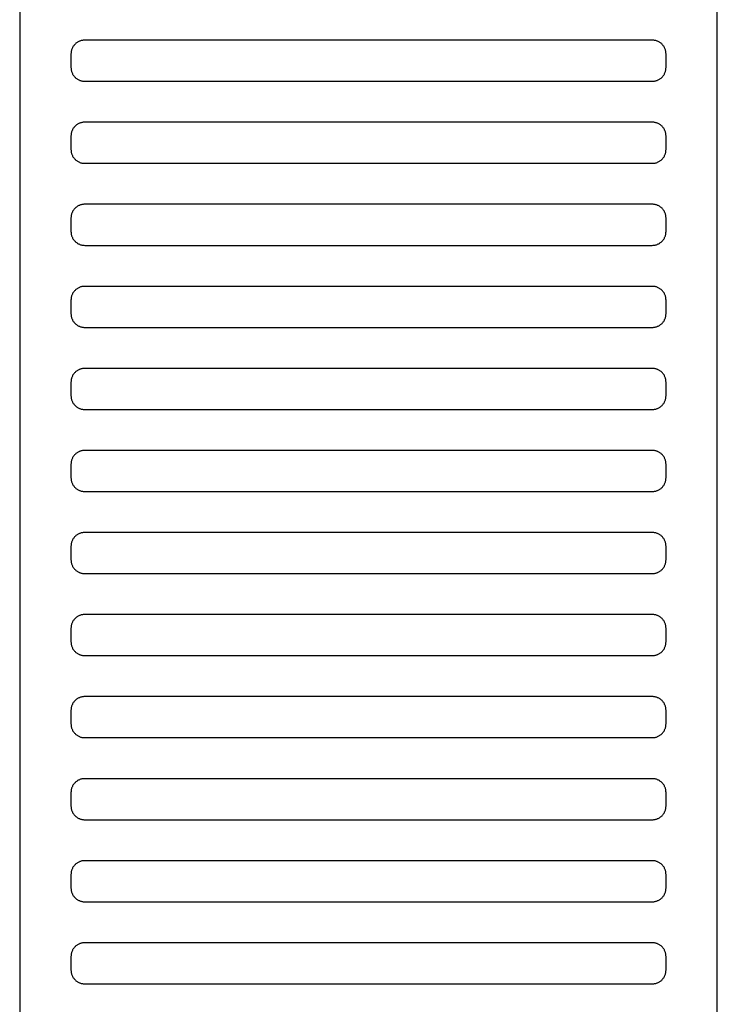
# Model space of a CAD drawing. Header units: millimetres. Extents: x -32221 to 212500, y 31663 to 93766.
# Tile 134 of 256: x 25339 to 25441, y 49128 to 49272. Entities that reach past the tile are written whole.
import ezdxf

# ---------------------------------------------------------------- set-up
doc = ezdxf.new("R2010")
doc.units = ezdxf.units.MM
doc.layers.add('Wyposazenie', color=250, linetype='Continuous')

msp = doc.modelspace()

# ---------------------------------------------------------------- linework, layer by layer
at = {"layer": 'Wyposazenie'}
for points in [[(25440.804, 48833.117), (25440.804, 50348.076), (25338.804, 50348.076), (25338.804, 48833.117)], [(25431.304, 49263.076), (25431.407, 49263.079), (25431.508, 49263.087), (25431.608, 49263.099), (25431.707, 49263.117), (25431.803, 49263.139), (25431.898, 49263.166), (25431.991, 49263.198), (25432.082, 49263.234), (25432.17, 49263.274), (25432.257, 49263.318), (25432.34, 49263.366), (25432.422, 49263.418), (25432.5, 49263.474), (25432.576, 49263.533), (25432.648, 49263.596), (25432.718, 49263.663), (25432.784, 49263.732), (25432.847, 49263.805), (25432.906, 49263.88), (25432.962, 49263.959), (25433.014, 49264.04), (25433.062, 49264.124), (25433.106, 49264.21), (25433.147, 49264.298), (25433.182, 49264.389), (25433.214, 49264.482), (25433.241, 49264.577), (25433.263, 49264.674), (25433.281, 49264.772), (25433.293, 49264.872), (25433.301, 49264.974), (25433.304, 49265.076), (25433.304, 49267.076), (25433.301, 49267.179), (25433.293, 49267.281), (25433.281, 49267.381), (25433.263, 49267.479), (25433.241, 49267.576), (25433.214, 49267.671), (25433.182, 49267.764), (25433.147, 49267.854), (25433.106, 49267.943), (25433.062, 49268.029), (25433.014, 49268.113), (25432.962, 49268.194), (25432.906, 49268.273), (25432.847, 49268.348), (25432.784, 49268.421), (25432.718, 49268.49), (25432.648, 49268.556), (25432.576, 49268.619), (25432.5, 49268.679), (25432.422, 49268.735), (25432.34, 49268.787), (25432.257, 49268.835), (25432.17, 49268.879), (25432.082, 49268.919), (25431.991, 49268.955), (25431.898, 49268.986), (25431.803, 49269.013), (25431.707, 49269.036), (25431.608, 49269.053), (25431.508, 49269.066), (25431.407, 49269.074), (25431.304, 49269.076), (25348.304, 49269.076), (25348.201, 49269.074), (25348.1, 49269.066), (25347.999, 49269.053), (25347.901, 49269.036), (25347.804, 49269.013), (25347.709, 49268.986), (25347.617, 49268.955), (25347.526, 49268.919), (25347.437, 49268.879), (25347.351, 49268.835), (25347.267, 49268.787), (25347.186, 49268.735), (25347.108, 49268.679), (25347.032, 49268.619), (25346.959, 49268.556), (25346.89, 49268.49), (25346.824, 49268.421), (25346.761, 49268.348), (25346.701, 49268.273), (25346.646, 49268.194), (25346.594, 49268.113), (25346.545, 49268.029), (25346.501, 49267.943), (25346.461, 49267.854), (25346.425, 49267.764), (25346.394, 49267.671), (25346.367, 49267.576), (25346.344, 49267.479), (25346.327, 49267.381), (25346.314, 49267.281), (25346.306, 49267.179), (25346.304, 49267.076), (25346.304, 49265.076), (25346.306, 49264.974), (25346.314, 49264.872), (25346.327, 49264.772), (25346.344, 49264.674), (25346.367, 49264.577), (25346.394, 49264.482), (25346.425, 49264.389), (25346.461, 49264.298), (25346.501, 49264.21), (25346.545, 49264.124), (25346.594, 49264.04), (25346.646, 49263.959), (25346.701, 49263.88), (25346.761, 49263.805), (25346.824, 49263.732), (25346.89, 49263.663), (25346.959, 49263.596), (25347.032, 49263.533), (25347.108, 49263.474), (25347.186, 49263.418), (25347.267, 49263.366), (25347.351, 49263.318), (25347.437, 49263.274), (25347.526, 49263.234), (25347.617, 49263.198), (25347.709, 49263.166), (25347.804, 49263.139), (25347.901, 49263.117), (25347.999, 49263.099), (25348.1, 49263.087), (25348.201, 49263.079), (25348.304, 49263.076)], [(25431.304, 49251.076), (25431.407, 49251.079), (25431.508, 49251.087), (25431.608, 49251.099), (25431.707, 49251.117), (25431.803, 49251.139), (25431.898, 49251.166), (25431.991, 49251.198), (25432.082, 49251.234), (25432.17, 49251.274), (25432.257, 49251.318), (25432.34, 49251.366), (25432.422, 49251.418), (25432.5, 49251.474), (25432.576, 49251.533), (25432.648, 49251.596), (25432.718, 49251.663), (25432.784, 49251.732), (25432.847, 49251.805), (25432.906, 49251.88), (25432.962, 49251.959), (25433.014, 49252.04), (25433.062, 49252.124), (25433.106, 49252.21), (25433.147, 49252.298), (25433.182, 49252.389), (25433.214, 49252.482), (25433.241, 49252.577), (25433.263, 49252.674), (25433.281, 49252.772), (25433.293, 49252.872), (25433.301, 49252.974), (25433.304, 49253.076), (25433.304, 49255.076), (25433.301, 49255.179), (25433.293, 49255.281), (25433.281, 49255.381), (25433.263, 49255.479), (25433.241, 49255.576), (25433.214, 49255.671), (25433.182, 49255.764), (25433.147, 49255.854), (25433.106, 49255.943), (25433.062, 49256.029), (25433.014, 49256.113), (25432.962, 49256.194), (25432.906, 49256.273), (25432.847, 49256.348), (25432.784, 49256.421), (25432.718, 49256.49), (25432.648, 49256.556), (25432.576, 49256.619), (25432.5, 49256.679), (25432.422, 49256.735), (25432.34, 49256.787), (25432.257, 49256.835), (25432.17, 49256.879), (25432.082, 49256.919), (25431.991, 49256.955), (25431.898, 49256.986), (25431.803, 49257.013), (25431.707, 49257.036), (25431.608, 49257.053), (25431.508, 49257.066), (25431.407, 49257.074), (25431.304, 49257.076), (25348.304, 49257.076), (25348.201, 49257.074), (25348.1, 49257.066), (25347.999, 49257.053), (25347.901, 49257.036), (25347.804, 49257.013), (25347.709, 49256.986), (25347.617, 49256.955), (25347.526, 49256.919), (25347.437, 49256.879), (25347.351, 49256.835), (25347.267, 49256.787), (25347.186, 49256.735), (25347.108, 49256.679), (25347.032, 49256.619), (25346.959, 49256.556), (25346.89, 49256.49), (25346.824, 49256.421), (25346.761, 49256.348), (25346.701, 49256.273), (25346.646, 49256.194), (25346.594, 49256.113), (25346.545, 49256.029), (25346.501, 49255.943), (25346.461, 49255.854), (25346.425, 49255.764), (25346.394, 49255.671), (25346.367, 49255.576), (25346.344, 49255.479), (25346.327, 49255.381), (25346.314, 49255.281), (25346.306, 49255.179), (25346.304, 49255.076), (25346.304, 49253.076), (25346.306, 49252.974), (25346.314, 49252.872), (25346.327, 49252.772), (25346.344, 49252.674), (25346.367, 49252.577), (25346.394, 49252.482), (25346.425, 49252.389), (25346.461, 49252.298), (25346.501, 49252.21), (25346.545, 49252.124), (25346.594, 49252.04), (25346.646, 49251.959), (25346.701, 49251.88), (25346.761, 49251.805), (25346.824, 49251.732), (25346.89, 49251.663), (25346.959, 49251.596), (25347.032, 49251.533), (25347.108, 49251.474), (25347.186, 49251.418), (25347.267, 49251.366), (25347.351, 49251.318), (25347.437, 49251.274), (25347.526, 49251.234), (25347.617, 49251.198), (25347.709, 49251.166), (25347.804, 49251.139), (25347.901, 49251.117), (25347.999, 49251.099), (25348.1, 49251.087), (25348.201, 49251.079), (25348.304, 49251.076)], [(25431.304, 49239.076), (25431.407, 49239.079), (25431.508, 49239.087), (25431.608, 49239.099), (25431.707, 49239.117), (25431.803, 49239.139), (25431.898, 49239.166), (25431.991, 49239.198), (25432.082, 49239.234), (25432.17, 49239.274), (25432.257, 49239.318), (25432.34, 49239.366), (25432.422, 49239.418), (25432.5, 49239.474), (25432.576, 49239.533), (25432.648, 49239.596), (25432.718, 49239.663), (25432.784, 49239.732), (25432.847, 49239.805), (25432.906, 49239.88), (25432.962, 49239.959), (25433.014, 49240.04), (25433.062, 49240.124), (25433.106, 49240.21), (25433.147, 49240.298), (25433.182, 49240.389), (25433.214, 49240.482), (25433.241, 49240.577), (25433.263, 49240.674), (25433.281, 49240.772), (25433.293, 49240.872), (25433.301, 49240.974), (25433.304, 49241.076), (25433.304, 49243.076), (25433.301, 49243.179), (25433.293, 49243.281), (25433.281, 49243.381), (25433.263, 49243.479), (25433.241, 49243.576), (25433.214, 49243.671), (25433.182, 49243.764), (25433.147, 49243.854), (25433.106, 49243.943), (25433.062, 49244.029), (25433.014, 49244.113), (25432.962, 49244.194), (25432.906, 49244.273), (25432.847, 49244.348), (25432.784, 49244.421), (25432.718, 49244.49), (25432.648, 49244.556), (25432.576, 49244.619), (25432.5, 49244.679), (25432.422, 49244.735), (25432.34, 49244.787), (25432.257, 49244.835), (25432.17, 49244.879), (25432.082, 49244.919), (25431.991, 49244.955), (25431.898, 49244.986), (25431.803, 49245.013), (25431.707, 49245.036), (25431.608, 49245.053), (25431.508, 49245.066), (25431.407, 49245.074), (25431.304, 49245.076), (25348.304, 49245.076), (25348.201, 49245.074), (25348.1, 49245.066), (25347.999, 49245.053), (25347.901, 49245.036), (25347.804, 49245.013), (25347.709, 49244.986), (25347.617, 49244.955), (25347.526, 49244.919), (25347.437, 49244.879), (25347.351, 49244.835), (25347.267, 49244.787), (25347.186, 49244.735), (25347.108, 49244.679), (25347.032, 49244.619), (25346.959, 49244.556), (25346.89, 49244.49), (25346.824, 49244.421), (25346.761, 49244.348), (25346.701, 49244.273), (25346.646, 49244.194), (25346.594, 49244.113), (25346.545, 49244.029), (25346.501, 49243.943), (25346.461, 49243.854), (25346.425, 49243.764), (25346.394, 49243.671), (25346.367, 49243.576), (25346.344, 49243.479), (25346.327, 49243.381), (25346.314, 49243.281), (25346.306, 49243.179), (25346.304, 49243.076), (25346.304, 49241.076), (25346.306, 49240.974), (25346.314, 49240.872), (25346.327, 49240.772), (25346.344, 49240.674), (25346.367, 49240.577), (25346.394, 49240.482), (25346.425, 49240.389), (25346.461, 49240.298), (25346.501, 49240.21), (25346.545, 49240.124), (25346.594, 49240.04), (25346.646, 49239.959), (25346.701, 49239.88), (25346.761, 49239.805), (25346.824, 49239.732), (25346.89, 49239.663), (25346.959, 49239.596), (25347.032, 49239.533), (25347.108, 49239.474), (25347.186, 49239.418), (25347.267, 49239.366), (25347.351, 49239.318), (25347.437, 49239.274), (25347.526, 49239.234), (25347.617, 49239.198), (25347.709, 49239.166), (25347.804, 49239.139), (25347.901, 49239.117), (25347.999, 49239.099), (25348.1, 49239.087), (25348.201, 49239.079), (25348.304, 49239.076)], [(25431.304, 49227.076), (25431.407, 49227.079), (25431.508, 49227.087), (25431.608, 49227.099), (25431.707, 49227.117), (25431.803, 49227.139), (25431.898, 49227.166), (25431.991, 49227.198), (25432.082, 49227.234), (25432.17, 49227.274), (25432.257, 49227.318), (25432.34, 49227.366), (25432.422, 49227.418), (25432.5, 49227.474), (25432.576, 49227.533), (25432.648, 49227.596), (25432.718, 49227.663), (25432.784, 49227.732), (25432.847, 49227.805), (25432.906, 49227.88), (25432.962, 49227.959), (25433.014, 49228.04), (25433.062, 49228.124), (25433.106, 49228.21), (25433.147, 49228.298), (25433.182, 49228.389), (25433.214, 49228.482), (25433.241, 49228.577), (25433.263, 49228.674), (25433.281, 49228.772), (25433.293, 49228.872), (25433.301, 49228.974), (25433.304, 49229.076), (25433.304, 49231.076), (25433.301, 49231.179), (25433.293, 49231.281), (25433.281, 49231.381), (25433.263, 49231.479), (25433.241, 49231.576), (25433.214, 49231.671), (25433.182, 49231.764), (25433.147, 49231.854), (25433.106, 49231.943), (25433.062, 49232.029), (25433.014, 49232.113), (25432.962, 49232.194), (25432.906, 49232.273), (25432.847, 49232.348), (25432.784, 49232.421), (25432.718, 49232.49), (25432.648, 49232.556), (25432.576, 49232.619), (25432.5, 49232.679), (25432.422, 49232.735), (25432.34, 49232.787), (25432.257, 49232.835), (25432.17, 49232.879), (25432.082, 49232.919), (25431.991, 49232.955), (25431.898, 49232.986), (25431.803, 49233.013), (25431.707, 49233.036), (25431.608, 49233.053), (25431.508, 49233.066), (25431.407, 49233.074), (25431.304, 49233.076), (25348.304, 49233.076), (25348.201, 49233.074), (25348.1, 49233.066), (25347.999, 49233.053), (25347.901, 49233.036), (25347.804, 49233.013), (25347.709, 49232.986), (25347.617, 49232.955), (25347.526, 49232.919), (25347.437, 49232.879), (25347.351, 49232.835), (25347.267, 49232.787), (25347.186, 49232.735), (25347.108, 49232.679), (25347.032, 49232.619), (25346.959, 49232.556), (25346.89, 49232.49), (25346.824, 49232.421), (25346.761, 49232.348), (25346.701, 49232.273), (25346.646, 49232.194), (25346.594, 49232.113), (25346.545, 49232.029), (25346.501, 49231.943), (25346.461, 49231.854), (25346.425, 49231.764), (25346.394, 49231.671), (25346.367, 49231.576), (25346.344, 49231.479), (25346.327, 49231.381), (25346.314, 49231.281), (25346.306, 49231.179), (25346.304, 49231.076), (25346.304, 49229.076), (25346.306, 49228.974), (25346.314, 49228.872), (25346.327, 49228.772), (25346.344, 49228.674), (25346.367, 49228.577), (25346.394, 49228.482), (25346.425, 49228.389), (25346.461, 49228.298), (25346.501, 49228.21), (25346.545, 49228.124), (25346.594, 49228.04), (25346.646, 49227.959), (25346.701, 49227.88), (25346.761, 49227.805), (25346.824, 49227.732), (25346.89, 49227.663), (25346.959, 49227.596), (25347.032, 49227.533), (25347.108, 49227.474), (25347.186, 49227.418), (25347.267, 49227.366), (25347.351, 49227.318), (25347.437, 49227.274), (25347.526, 49227.234), (25347.617, 49227.198), (25347.709, 49227.166), (25347.804, 49227.139), (25347.901, 49227.117), (25347.999, 49227.099), (25348.1, 49227.087), (25348.201, 49227.079), (25348.304, 49227.076)], [(25431.304, 49215.076), (25431.407, 49215.079), (25431.508, 49215.087), (25431.608, 49215.099), (25431.707, 49215.117), (25431.803, 49215.139), (25431.898, 49215.166), (25431.991, 49215.198), (25432.082, 49215.234), (25432.17, 49215.274), (25432.257, 49215.318), (25432.34, 49215.366), (25432.422, 49215.418), (25432.5, 49215.474), (25432.576, 49215.533), (25432.648, 49215.596), (25432.718, 49215.663), (25432.784, 49215.732), (25432.847, 49215.805), (25432.906, 49215.88), (25432.962, 49215.959), (25433.014, 49216.04), (25433.062, 49216.124), (25433.106, 49216.21), (25433.147, 49216.298), (25433.182, 49216.389), (25433.214, 49216.482), (25433.241, 49216.577), (25433.263, 49216.674), (25433.281, 49216.772), (25433.293, 49216.872), (25433.301, 49216.974), (25433.304, 49217.076), (25433.304, 49219.076), (25433.301, 49219.179), (25433.293, 49219.281), (25433.281, 49219.381), (25433.263, 49219.479), (25433.241, 49219.576), (25433.214, 49219.671), (25433.182, 49219.764), (25433.147, 49219.854), (25433.106, 49219.943), (25433.062, 49220.029), (25433.014, 49220.113), (25432.962, 49220.194), (25432.906, 49220.273), (25432.847, 49220.348), (25432.784, 49220.421), (25432.718, 49220.49), (25432.648, 49220.556), (25432.576, 49220.619), (25432.5, 49220.679), (25432.422, 49220.735), (25432.34, 49220.787), (25432.257, 49220.835), (25432.17, 49220.879), (25432.082, 49220.919), (25431.991, 49220.955), (25431.898, 49220.986), (25431.803, 49221.013), (25431.707, 49221.036), (25431.608, 49221.053), (25431.508, 49221.066), (25431.407, 49221.074), (25431.304, 49221.076), (25348.304, 49221.076), (25348.201, 49221.074), (25348.1, 49221.066), (25347.999, 49221.053), (25347.901, 49221.036), (25347.804, 49221.013), (25347.709, 49220.986), (25347.617, 49220.955), (25347.526, 49220.919), (25347.437, 49220.879), (25347.351, 49220.835), (25347.267, 49220.787), (25347.186, 49220.735), (25347.108, 49220.679), (25347.032, 49220.619), (25346.959, 49220.556), (25346.89, 49220.49), (25346.824, 49220.421), (25346.761, 49220.348), (25346.701, 49220.273), (25346.646, 49220.194), (25346.594, 49220.113), (25346.545, 49220.029), (25346.501, 49219.943), (25346.461, 49219.854), (25346.425, 49219.764), (25346.394, 49219.671), (25346.367, 49219.576), (25346.344, 49219.479), (25346.327, 49219.381), (25346.314, 49219.281), (25346.306, 49219.179), (25346.304, 49219.076), (25346.304, 49217.076), (25346.306, 49216.974), (25346.314, 49216.872), (25346.327, 49216.772), (25346.344, 49216.674), (25346.367, 49216.577), (25346.394, 49216.482), (25346.425, 49216.389), (25346.461, 49216.298), (25346.501, 49216.21), (25346.545, 49216.124), (25346.594, 49216.04), (25346.646, 49215.959), (25346.701, 49215.88), (25346.761, 49215.805), (25346.824, 49215.732), (25346.89, 49215.663), (25346.959, 49215.596), (25347.032, 49215.533), (25347.108, 49215.474), (25347.186, 49215.418), (25347.267, 49215.366), (25347.351, 49215.318), (25347.437, 49215.274), (25347.526, 49215.234), (25347.617, 49215.198), (25347.709, 49215.166), (25347.804, 49215.139), (25347.901, 49215.117), (25347.999, 49215.099), (25348.1, 49215.087), (25348.201, 49215.079), (25348.304, 49215.076)], [(25431.304, 49215.076), (25431.407, 49215.079), (25431.508, 49215.087), (25431.608, 49215.099), (25431.707, 49215.117), (25431.803, 49215.139), (25431.898, 49215.166), (25431.991, 49215.198), (25432.082, 49215.234), (25432.17, 49215.274), (25432.257, 49215.318), (25432.34, 49215.366), (25432.422, 49215.418), (25432.5, 49215.474), (25432.576, 49215.533), (25432.648, 49215.596), (25432.718, 49215.663), (25432.784, 49215.732), (25432.847, 49215.805), (25432.906, 49215.88), (25432.962, 49215.959), (25433.014, 49216.04), (25433.062, 49216.124), (25433.106, 49216.21), (25433.147, 49216.298), (25433.182, 49216.389), (25433.214, 49216.482), (25433.241, 49216.577), (25433.263, 49216.674), (25433.281, 49216.772), (25433.293, 49216.872), (25433.301, 49216.974), (25433.304, 49217.076), (25433.304, 49219.076), (25433.301, 49219.179), (25433.293, 49219.281), (25433.281, 49219.381), (25433.263, 49219.479), (25433.241, 49219.576), (25433.214, 49219.671), (25433.182, 49219.764), (25433.147, 49219.854), (25433.106, 49219.943), (25433.062, 49220.029), (25433.014, 49220.113), (25432.962, 49220.194), (25432.906, 49220.273), (25432.847, 49220.348), (25432.784, 49220.421), (25432.718, 49220.49), (25432.648, 49220.556), (25432.576, 49220.619), (25432.5, 49220.679), (25432.422, 49220.735), (25432.34, 49220.787), (25432.257, 49220.835), (25432.17, 49220.879), (25432.082, 49220.919), (25431.991, 49220.955), (25431.898, 49220.986), (25431.803, 49221.013), (25431.707, 49221.036), (25431.608, 49221.053), (25431.508, 49221.066), (25431.407, 49221.074), (25431.304, 49221.076), (25348.304, 49221.076), (25348.201, 49221.074), (25348.1, 49221.066), (25347.999, 49221.053), (25347.901, 49221.036), (25347.804, 49221.013), (25347.709, 49220.986), (25347.617, 49220.955), (25347.526, 49220.919), (25347.437, 49220.879), (25347.351, 49220.835), (25347.267, 49220.787), (25347.186, 49220.735), (25347.108, 49220.679), (25347.032, 49220.619), (25346.959, 49220.556), (25346.89, 49220.49), (25346.824, 49220.421), (25346.761, 49220.348), (25346.701, 49220.273), (25346.646, 49220.194), (25346.594, 49220.113), (25346.545, 49220.029), (25346.501, 49219.943), (25346.461, 49219.854), (25346.425, 49219.764), (25346.394, 49219.671), (25346.367, 49219.576), (25346.344, 49219.479), (25346.327, 49219.381), (25346.314, 49219.281), (25346.306, 49219.179), (25346.304, 49219.076), (25346.304, 49217.076), (25346.306, 49216.974), (25346.314, 49216.872), (25346.327, 49216.772), (25346.344, 49216.674), (25346.367, 49216.577), (25346.394, 49216.482), (25346.425, 49216.389), (25346.461, 49216.298), (25346.501, 49216.21), (25346.545, 49216.124), (25346.594, 49216.04), (25346.646, 49215.959), (25346.701, 49215.88), (25346.761, 49215.805), (25346.824, 49215.732), (25346.89, 49215.663), (25346.959, 49215.596), (25347.032, 49215.533), (25347.108, 49215.474), (25347.186, 49215.418), (25347.267, 49215.366), (25347.351, 49215.318), (25347.437, 49215.274), (25347.526, 49215.234), (25347.617, 49215.198), (25347.709, 49215.166), (25347.804, 49215.139), (25347.901, 49215.117), (25347.999, 49215.099), (25348.1, 49215.087), (25348.201, 49215.079), (25348.304, 49215.076)], [(25431.304, 49203.076), (25431.407, 49203.079), (25431.508, 49203.087), (25431.608, 49203.099), (25431.707, 49203.117), (25431.803, 49203.139), (25431.898, 49203.166), (25431.991, 49203.198), (25432.082, 49203.234), (25432.17, 49203.274), (25432.257, 49203.318), (25432.34, 49203.366), (25432.422, 49203.418), (25432.5, 49203.474), (25432.576, 49203.533), (25432.648, 49203.596), (25432.718, 49203.663), (25432.784, 49203.732), (25432.847, 49203.805), (25432.906, 49203.88), (25432.962, 49203.959), (25433.014, 49204.04), (25433.062, 49204.124), (25433.106, 49204.21), (25433.147, 49204.298), (25433.182, 49204.389), (25433.214, 49204.482), (25433.241, 49204.577), (25433.263, 49204.674), (25433.281, 49204.772), (25433.293, 49204.872), (25433.301, 49204.974), (25433.304, 49205.076), (25433.304, 49207.076), (25433.301, 49207.179), (25433.293, 49207.281), (25433.281, 49207.381), (25433.263, 49207.479), (25433.241, 49207.576), (25433.214, 49207.671), (25433.182, 49207.764), (25433.147, 49207.854), (25433.106, 49207.943), (25433.062, 49208.029), (25433.014, 49208.113), (25432.962, 49208.194), (25432.906, 49208.273), (25432.847, 49208.348), (25432.784, 49208.421), (25432.718, 49208.49), (25432.648, 49208.556), (25432.576, 49208.619), (25432.5, 49208.679), (25432.422, 49208.735), (25432.34, 49208.787), (25432.257, 49208.835), (25432.17, 49208.879), (25432.082, 49208.919), (25431.991, 49208.955), (25431.898, 49208.986), (25431.803, 49209.013), (25431.707, 49209.036), (25431.608, 49209.053), (25431.508, 49209.066), (25431.407, 49209.074), (25431.304, 49209.076), (25348.304, 49209.076), (25348.201, 49209.074), (25348.1, 49209.066), (25347.999, 49209.053), (25347.901, 49209.036), (25347.804, 49209.013), (25347.709, 49208.986), (25347.617, 49208.955), (25347.526, 49208.919), (25347.437, 49208.879), (25347.351, 49208.835), (25347.267, 49208.787), (25347.186, 49208.735), (25347.108, 49208.679), (25347.032, 49208.619), (25346.959, 49208.556), (25346.89, 49208.49), (25346.824, 49208.421), (25346.761, 49208.348), (25346.701, 49208.273), (25346.646, 49208.194), (25346.594, 49208.113), (25346.545, 49208.029), (25346.501, 49207.943), (25346.461, 49207.854), (25346.425, 49207.764), (25346.394, 49207.671), (25346.367, 49207.576), (25346.344, 49207.479), (25346.327, 49207.381), (25346.314, 49207.281), (25346.306, 49207.179), (25346.304, 49207.076), (25346.304, 49205.076), (25346.306, 49204.974), (25346.314, 49204.872), (25346.327, 49204.772), (25346.344, 49204.674), (25346.367, 49204.577), (25346.394, 49204.482), (25346.425, 49204.389), (25346.461, 49204.298), (25346.501, 49204.21), (25346.545, 49204.124), (25346.594, 49204.04), (25346.646, 49203.959), (25346.701, 49203.88), (25346.761, 49203.805), (25346.824, 49203.732), (25346.89, 49203.663), (25346.959, 49203.596), (25347.032, 49203.533), (25347.108, 49203.474), (25347.186, 49203.418), (25347.267, 49203.366), (25347.351, 49203.318), (25347.437, 49203.274), (25347.526, 49203.234), (25347.617, 49203.198), (25347.709, 49203.166), (25347.804, 49203.139), (25347.901, 49203.117), (25347.999, 49203.099), (25348.1, 49203.087), (25348.201, 49203.079), (25348.304, 49203.076)], [(25431.304, 49191.076), (25431.407, 49191.079), (25431.508, 49191.087), (25431.608, 49191.099), (25431.707, 49191.117), (25431.803, 49191.139), (25431.898, 49191.166), (25431.991, 49191.198), (25432.082, 49191.234), (25432.17, 49191.274), (25432.257, 49191.318), (25432.34, 49191.366), (25432.422, 49191.418), (25432.5, 49191.474), (25432.576, 49191.533), (25432.648, 49191.596), (25432.718, 49191.663), (25432.784, 49191.732), (25432.847, 49191.805), (25432.906, 49191.88), (25432.962, 49191.959), (25433.014, 49192.04), (25433.062, 49192.124), (25433.106, 49192.21), (25433.147, 49192.298), (25433.182, 49192.389), (25433.214, 49192.482), (25433.241, 49192.577), (25433.263, 49192.674), (25433.281, 49192.772), (25433.293, 49192.872), (25433.301, 49192.974), (25433.304, 49193.076), (25433.304, 49195.076), (25433.301, 49195.179), (25433.293, 49195.281), (25433.281, 49195.381), (25433.263, 49195.479), (25433.241, 49195.576), (25433.214, 49195.671), (25433.182, 49195.764), (25433.147, 49195.854), (25433.106, 49195.943), (25433.062, 49196.029), (25433.014, 49196.113), (25432.962, 49196.194), (25432.906, 49196.273), (25432.847, 49196.348), (25432.784, 49196.421), (25432.718, 49196.49), (25432.648, 49196.556), (25432.576, 49196.619), (25432.5, 49196.679), (25432.422, 49196.735), (25432.34, 49196.787), (25432.257, 49196.835), (25432.17, 49196.879), (25432.082, 49196.919), (25431.991, 49196.955), (25431.898, 49196.986), (25431.803, 49197.013), (25431.707, 49197.036), (25431.608, 49197.053), (25431.508, 49197.066), (25431.407, 49197.074), (25431.304, 49197.076), (25348.304, 49197.076), (25348.201, 49197.074), (25348.1, 49197.066), (25347.999, 49197.053), (25347.901, 49197.036), (25347.804, 49197.013), (25347.709, 49196.986), (25347.617, 49196.955), (25347.526, 49196.919), (25347.437, 49196.879), (25347.351, 49196.835), (25347.267, 49196.787), (25347.186, 49196.735), (25347.108, 49196.679), (25347.032, 49196.619), (25346.959, 49196.556), (25346.89, 49196.49), (25346.824, 49196.421), (25346.761, 49196.348), (25346.701, 49196.273), (25346.646, 49196.194), (25346.594, 49196.113), (25346.545, 49196.029), (25346.501, 49195.943), (25346.461, 49195.854), (25346.425, 49195.764), (25346.394, 49195.671), (25346.367, 49195.576), (25346.344, 49195.479), (25346.327, 49195.381), (25346.314, 49195.281), (25346.306, 49195.179), (25346.304, 49195.076), (25346.304, 49193.076), (25346.306, 49192.974), (25346.314, 49192.872), (25346.327, 49192.772), (25346.344, 49192.674), (25346.367, 49192.577), (25346.394, 49192.482), (25346.425, 49192.389), (25346.461, 49192.298), (25346.501, 49192.21), (25346.545, 49192.124), (25346.594, 49192.04), (25346.646, 49191.959), (25346.701, 49191.88), (25346.761, 49191.805), (25346.824, 49191.732), (25346.89, 49191.663), (25346.959, 49191.596), (25347.032, 49191.533), (25347.108, 49191.474), (25347.186, 49191.418), (25347.267, 49191.366), (25347.351, 49191.318), (25347.437, 49191.274), (25347.526, 49191.234), (25347.617, 49191.198), (25347.709, 49191.166), (25347.804, 49191.139), (25347.901, 49191.117), (25347.999, 49191.099), (25348.1, 49191.087), (25348.201, 49191.079), (25348.304, 49191.076)], [(25431.304, 49179.076), (25431.407, 49179.079), (25431.508, 49179.087), (25431.608, 49179.099), (25431.707, 49179.117), (25431.803, 49179.139), (25431.898, 49179.166), (25431.991, 49179.198), (25432.082, 49179.234), (25432.17, 49179.274), (25432.257, 49179.318), (25432.34, 49179.366), (25432.422, 49179.418), (25432.5, 49179.474), (25432.576, 49179.533), (25432.648, 49179.596), (25432.718, 49179.663), (25432.784, 49179.732), (25432.847, 49179.805), (25432.906, 49179.88), (25432.962, 49179.959), (25433.014, 49180.04), (25433.062, 49180.124), (25433.106, 49180.21), (25433.147, 49180.298), (25433.182, 49180.389), (25433.214, 49180.482), (25433.241, 49180.577), (25433.263, 49180.674), (25433.281, 49180.772), (25433.293, 49180.872), (25433.301, 49180.974), (25433.304, 49181.076), (25433.304, 49183.076), (25433.301, 49183.179), (25433.293, 49183.281), (25433.281, 49183.381), (25433.263, 49183.479), (25433.241, 49183.576), (25433.214, 49183.671), (25433.182, 49183.764), (25433.147, 49183.854), (25433.106, 49183.943), (25433.062, 49184.029), (25433.014, 49184.113), (25432.962, 49184.194), (25432.906, 49184.273), (25432.847, 49184.348), (25432.784, 49184.421), (25432.718, 49184.49), (25432.648, 49184.556), (25432.576, 49184.619), (25432.5, 49184.679), (25432.422, 49184.735), (25432.34, 49184.787), (25432.257, 49184.835), (25432.17, 49184.879), (25432.082, 49184.919), (25431.991, 49184.955), (25431.898, 49184.986), (25431.803, 49185.013), (25431.707, 49185.036), (25431.608, 49185.053), (25431.508, 49185.066), (25431.407, 49185.074), (25431.304, 49185.076), (25348.304, 49185.076), (25348.201, 49185.074), (25348.1, 49185.066), (25347.999, 49185.053), (25347.901, 49185.036), (25347.804, 49185.013), (25347.709, 49184.986), (25347.617, 49184.955), (25347.526, 49184.919), (25347.437, 49184.879), (25347.351, 49184.835), (25347.267, 49184.787), (25347.186, 49184.735), (25347.108, 49184.679), (25347.032, 49184.619), (25346.959, 49184.556), (25346.89, 49184.49), (25346.824, 49184.421), (25346.761, 49184.348), (25346.701, 49184.273), (25346.646, 49184.194), (25346.594, 49184.113), (25346.545, 49184.029), (25346.501, 49183.943), (25346.461, 49183.854), (25346.425, 49183.764), (25346.394, 49183.671), (25346.367, 49183.576), (25346.344, 49183.479), (25346.327, 49183.381), (25346.314, 49183.281), (25346.306, 49183.179), (25346.304, 49183.076), (25346.304, 49181.076), (25346.306, 49180.974), (25346.314, 49180.872), (25346.327, 49180.772), (25346.344, 49180.674), (25346.367, 49180.577), (25346.394, 49180.482), (25346.425, 49180.389), (25346.461, 49180.298), (25346.501, 49180.21), (25346.545, 49180.124), (25346.594, 49180.04), (25346.646, 49179.959), (25346.701, 49179.88), (25346.761, 49179.805), (25346.824, 49179.732), (25346.89, 49179.663), (25346.959, 49179.596), (25347.032, 49179.533), (25347.108, 49179.474), (25347.186, 49179.418), (25347.267, 49179.366), (25347.351, 49179.318), (25347.437, 49179.274), (25347.526, 49179.234), (25347.617, 49179.198), (25347.709, 49179.166), (25347.804, 49179.139), (25347.901, 49179.117), (25347.999, 49179.099), (25348.1, 49179.087), (25348.201, 49179.079), (25348.304, 49179.076)], [(25431.304, 49167.076), (25431.407, 49167.079), (25431.508, 49167.087), (25431.608, 49167.099), (25431.707, 49167.117), (25431.803, 49167.139), (25431.898, 49167.166), (25431.991, 49167.198), (25432.082, 49167.234), (25432.17, 49167.274), (25432.257, 49167.318), (25432.34, 49167.366), (25432.422, 49167.418), (25432.5, 49167.474), (25432.576, 49167.533), (25432.648, 49167.596), (25432.718, 49167.663), (25432.784, 49167.732), (25432.847, 49167.805), (25432.906, 49167.88), (25432.962, 49167.959), (25433.014, 49168.04), (25433.062, 49168.124), (25433.106, 49168.21), (25433.147, 49168.298), (25433.182, 49168.389), (25433.214, 49168.482), (25433.241, 49168.577), (25433.263, 49168.674), (25433.281, 49168.772), (25433.293, 49168.872), (25433.301, 49168.974), (25433.304, 49169.076), (25433.304, 49171.076), (25433.301, 49171.179), (25433.293, 49171.281), (25433.281, 49171.381), (25433.263, 49171.479), (25433.241, 49171.576), (25433.214, 49171.671), (25433.182, 49171.764), (25433.147, 49171.854), (25433.106, 49171.943), (25433.062, 49172.029), (25433.014, 49172.113), (25432.962, 49172.194), (25432.906, 49172.273), (25432.847, 49172.348), (25432.784, 49172.421), (25432.718, 49172.49), (25432.648, 49172.556), (25432.576, 49172.619), (25432.5, 49172.679), (25432.422, 49172.735), (25432.34, 49172.787), (25432.257, 49172.835), (25432.17, 49172.879), (25432.082, 49172.919), (25431.991, 49172.955), (25431.898, 49172.986), (25431.803, 49173.013), (25431.707, 49173.036), (25431.608, 49173.053), (25431.508, 49173.066), (25431.407, 49173.074), (25431.304, 49173.076), (25348.304, 49173.076), (25348.201, 49173.074), (25348.1, 49173.066), (25347.999, 49173.053), (25347.901, 49173.036), (25347.804, 49173.013), (25347.709, 49172.986), (25347.617, 49172.955), (25347.526, 49172.919), (25347.437, 49172.879), (25347.351, 49172.835), (25347.267, 49172.787), (25347.186, 49172.735), (25347.108, 49172.679), (25347.032, 49172.619), (25346.959, 49172.556), (25346.89, 49172.49), (25346.824, 49172.421), (25346.761, 49172.348), (25346.701, 49172.273), (25346.646, 49172.194), (25346.594, 49172.113), (25346.545, 49172.029), (25346.501, 49171.943), (25346.461, 49171.854), (25346.425, 49171.764), (25346.394, 49171.671), (25346.367, 49171.576), (25346.344, 49171.479), (25346.327, 49171.381), (25346.314, 49171.281), (25346.306, 49171.179), (25346.304, 49171.076), (25346.304, 49169.076), (25346.306, 49168.974), (25346.314, 49168.872), (25346.327, 49168.772), (25346.344, 49168.674), (25346.367, 49168.577), (25346.394, 49168.482), (25346.425, 49168.389), (25346.461, 49168.298), (25346.501, 49168.21), (25346.545, 49168.124), (25346.594, 49168.04), (25346.646, 49167.959), (25346.701, 49167.88), (25346.761, 49167.805), (25346.824, 49167.732), (25346.89, 49167.663), (25346.959, 49167.596), (25347.032, 49167.533), (25347.108, 49167.474), (25347.186, 49167.418), (25347.267, 49167.366), (25347.351, 49167.318), (25347.437, 49167.274), (25347.526, 49167.234), (25347.617, 49167.198), (25347.709, 49167.166), (25347.804, 49167.139), (25347.901, 49167.117), (25347.999, 49167.099), (25348.1, 49167.087), (25348.201, 49167.079), (25348.304, 49167.076)], [(25431.304, 49155.076), (25431.407, 49155.079), (25431.508, 49155.087), (25431.608, 49155.099), (25431.707, 49155.117), (25431.803, 49155.139), (25431.898, 49155.166), (25431.991, 49155.198), (25432.082, 49155.234), (25432.17, 49155.274), (25432.257, 49155.318), (25432.34, 49155.366), (25432.422, 49155.418), (25432.5, 49155.474), (25432.576, 49155.533), (25432.648, 49155.596), (25432.718, 49155.663), (25432.784, 49155.732), (25432.847, 49155.805), (25432.906, 49155.88), (25432.962, 49155.959), (25433.014, 49156.04), (25433.062, 49156.124), (25433.106, 49156.21), (25433.147, 49156.298), (25433.182, 49156.389), (25433.214, 49156.482), (25433.241, 49156.577), (25433.263, 49156.674), (25433.281, 49156.772), (25433.293, 49156.872), (25433.301, 49156.974), (25433.304, 49157.076), (25433.304, 49159.076), (25433.301, 49159.179), (25433.293, 49159.281), (25433.281, 49159.381), (25433.263, 49159.479), (25433.241, 49159.576), (25433.214, 49159.671), (25433.182, 49159.764), (25433.147, 49159.854), (25433.106, 49159.943), (25433.062, 49160.029), (25433.014, 49160.113), (25432.962, 49160.194), (25432.906, 49160.273), (25432.847, 49160.348), (25432.784, 49160.421), (25432.718, 49160.49), (25432.648, 49160.556), (25432.576, 49160.619), (25432.5, 49160.679), (25432.422, 49160.735), (25432.34, 49160.787), (25432.257, 49160.835), (25432.17, 49160.879), (25432.082, 49160.919), (25431.991, 49160.955), (25431.898, 49160.986), (25431.803, 49161.013), (25431.707, 49161.036), (25431.608, 49161.053), (25431.508, 49161.066), (25431.407, 49161.074), (25431.304, 49161.076), (25348.304, 49161.076), (25348.201, 49161.074), (25348.1, 49161.066), (25347.999, 49161.053), (25347.901, 49161.036), (25347.804, 49161.013), (25347.709, 49160.986), (25347.617, 49160.955), (25347.526, 49160.919), (25347.437, 49160.879), (25347.351, 49160.835), (25347.267, 49160.787), (25347.186, 49160.735), (25347.108, 49160.679), (25347.032, 49160.619), (25346.959, 49160.556), (25346.89, 49160.49), (25346.824, 49160.421), (25346.761, 49160.348), (25346.701, 49160.273), (25346.646, 49160.194), (25346.594, 49160.113), (25346.545, 49160.029), (25346.501, 49159.943), (25346.461, 49159.854), (25346.425, 49159.764), (25346.394, 49159.671), (25346.367, 49159.576), (25346.344, 49159.479), (25346.327, 49159.381), (25346.314, 49159.281), (25346.306, 49159.179), (25346.304, 49159.076), (25346.304, 49157.076), (25346.306, 49156.974), (25346.314, 49156.872), (25346.327, 49156.772), (25346.344, 49156.674), (25346.367, 49156.577), (25346.394, 49156.482), (25346.425, 49156.389), (25346.461, 49156.298), (25346.501, 49156.21), (25346.545, 49156.124), (25346.594, 49156.04), (25346.646, 49155.959), (25346.701, 49155.88), (25346.761, 49155.805), (25346.824, 49155.732), (25346.89, 49155.663), (25346.959, 49155.596), (25347.032, 49155.533), (25347.108, 49155.474), (25347.186, 49155.418), (25347.267, 49155.366), (25347.351, 49155.318), (25347.437, 49155.274), (25347.526, 49155.234), (25347.617, 49155.198), (25347.709, 49155.166), (25347.804, 49155.139), (25347.901, 49155.117), (25347.999, 49155.099), (25348.1, 49155.087), (25348.201, 49155.079), (25348.304, 49155.076)], [(25431.304, 49143.076), (25431.407, 49143.079), (25431.508, 49143.087), (25431.608, 49143.099), (25431.707, 49143.117), (25431.803, 49143.139), (25431.898, 49143.166), (25431.991, 49143.198), (25432.082, 49143.234), (25432.17, 49143.274), (25432.257, 49143.318), (25432.34, 49143.366), (25432.422, 49143.418), (25432.5, 49143.474), (25432.576, 49143.533), (25432.648, 49143.596), (25432.718, 49143.663), (25432.784, 49143.732), (25432.847, 49143.805), (25432.906, 49143.88), (25432.962, 49143.959), (25433.014, 49144.04), (25433.062, 49144.124), (25433.106, 49144.21), (25433.147, 49144.298), (25433.182, 49144.389), (25433.214, 49144.482), (25433.241, 49144.577), (25433.263, 49144.674), (25433.281, 49144.772), (25433.293, 49144.872), (25433.301, 49144.974), (25433.304, 49145.076), (25433.304, 49147.076), (25433.301, 49147.179), (25433.293, 49147.281), (25433.281, 49147.381), (25433.263, 49147.479), (25433.241, 49147.576), (25433.214, 49147.671), (25433.182, 49147.764), (25433.147, 49147.854), (25433.106, 49147.943), (25433.062, 49148.029), (25433.014, 49148.113), (25432.962, 49148.194), (25432.906, 49148.273), (25432.847, 49148.348), (25432.784, 49148.421), (25432.718, 49148.49), (25432.648, 49148.556), (25432.576, 49148.619), (25432.5, 49148.679), (25432.422, 49148.735), (25432.34, 49148.787), (25432.257, 49148.835), (25432.17, 49148.879), (25432.082, 49148.919), (25431.991, 49148.955), (25431.898, 49148.986), (25431.803, 49149.013), (25431.707, 49149.036), (25431.608, 49149.053), (25431.508, 49149.066), (25431.407, 49149.074), (25431.304, 49149.076), (25348.304, 49149.076), (25348.201, 49149.074), (25348.1, 49149.066), (25347.999, 49149.053), (25347.901, 49149.036), (25347.804, 49149.013), (25347.709, 49148.986), (25347.617, 49148.955), (25347.526, 49148.919), (25347.437, 49148.879), (25347.351, 49148.835), (25347.267, 49148.787), (25347.186, 49148.735), (25347.108, 49148.679), (25347.032, 49148.619), (25346.959, 49148.556), (25346.89, 49148.49), (25346.824, 49148.421), (25346.761, 49148.348), (25346.701, 49148.273), (25346.646, 49148.194), (25346.594, 49148.113), (25346.545, 49148.029), (25346.501, 49147.943), (25346.461, 49147.854), (25346.425, 49147.764), (25346.394, 49147.671), (25346.367, 49147.576), (25346.344, 49147.479), (25346.327, 49147.381), (25346.314, 49147.281), (25346.306, 49147.179), (25346.304, 49147.076), (25346.304, 49145.076), (25346.306, 49144.974), (25346.314, 49144.872), (25346.327, 49144.772), (25346.344, 49144.674), (25346.367, 49144.577), (25346.394, 49144.482), (25346.425, 49144.389), (25346.461, 49144.298), (25346.501, 49144.21), (25346.545, 49144.124), (25346.594, 49144.04), (25346.646, 49143.959), (25346.701, 49143.88), (25346.761, 49143.805), (25346.824, 49143.732), (25346.89, 49143.663), (25346.959, 49143.596), (25347.032, 49143.533), (25347.108, 49143.474), (25347.186, 49143.418), (25347.267, 49143.366), (25347.351, 49143.318), (25347.437, 49143.274), (25347.526, 49143.234), (25347.617, 49143.198), (25347.709, 49143.166), (25347.804, 49143.139), (25347.901, 49143.117), (25347.999, 49143.099), (25348.1, 49143.087), (25348.201, 49143.079), (25348.304, 49143.076)], [(25431.304, 49131.076), (25431.407, 49131.079), (25431.508, 49131.087), (25431.608, 49131.099), (25431.707, 49131.117), (25431.803, 49131.139), (25431.898, 49131.166), (25431.991, 49131.198), (25432.082, 49131.234), (25432.17, 49131.274), (25432.257, 49131.318), (25432.34, 49131.366), (25432.422, 49131.418), (25432.5, 49131.474), (25432.576, 49131.533), (25432.648, 49131.596), (25432.718, 49131.663), (25432.784, 49131.732), (25432.847, 49131.805), (25432.906, 49131.88), (25432.962, 49131.959), (25433.014, 49132.04), (25433.062, 49132.124), (25433.106, 49132.21), (25433.147, 49132.298), (25433.182, 49132.389), (25433.214, 49132.482), (25433.241, 49132.577), (25433.263, 49132.674), (25433.281, 49132.772), (25433.293, 49132.872), (25433.301, 49132.974), (25433.304, 49133.076), (25433.304, 49135.076), (25433.301, 49135.179), (25433.293, 49135.281), (25433.281, 49135.381), (25433.263, 49135.479), (25433.241, 49135.576), (25433.214, 49135.671), (25433.182, 49135.764), (25433.147, 49135.854), (25433.106, 49135.943), (25433.062, 49136.029), (25433.014, 49136.113), (25432.962, 49136.194), (25432.906, 49136.273), (25432.847, 49136.348), (25432.784, 49136.421), (25432.718, 49136.49), (25432.648, 49136.556), (25432.576, 49136.619), (25432.5, 49136.679), (25432.422, 49136.735), (25432.34, 49136.787), (25432.257, 49136.835), (25432.17, 49136.879), (25432.082, 49136.919), (25431.991, 49136.955), (25431.898, 49136.986), (25431.803, 49137.013), (25431.707, 49137.036), (25431.608, 49137.053), (25431.508, 49137.066), (25431.407, 49137.074), (25431.304, 49137.076), (25348.304, 49137.076), (25348.201, 49137.074), (25348.1, 49137.066), (25347.999, 49137.053), (25347.901, 49137.036), (25347.804, 49137.013), (25347.709, 49136.986), (25347.617, 49136.955), (25347.526, 49136.919), (25347.437, 49136.879), (25347.351, 49136.835), (25347.267, 49136.787), (25347.186, 49136.735), (25347.108, 49136.679), (25347.032, 49136.619), (25346.959, 49136.556), (25346.89, 49136.49), (25346.824, 49136.421), (25346.761, 49136.348), (25346.701, 49136.273), (25346.646, 49136.194), (25346.594, 49136.113), (25346.545, 49136.029), (25346.501, 49135.943), (25346.461, 49135.854), (25346.425, 49135.764), (25346.394, 49135.671), (25346.367, 49135.576), (25346.344, 49135.479), (25346.327, 49135.381), (25346.314, 49135.281), (25346.306, 49135.179), (25346.304, 49135.076), (25346.304, 49133.076), (25346.306, 49132.974), (25346.314, 49132.872), (25346.327, 49132.772), (25346.344, 49132.674), (25346.367, 49132.577), (25346.394, 49132.482), (25346.425, 49132.389), (25346.461, 49132.298), (25346.501, 49132.21), (25346.545, 49132.124), (25346.594, 49132.04), (25346.646, 49131.959), (25346.701, 49131.88), (25346.761, 49131.805), (25346.824, 49131.732), (25346.89, 49131.663), (25346.959, 49131.596), (25347.032, 49131.533), (25347.108, 49131.474), (25347.186, 49131.418), (25347.267, 49131.366), (25347.351, 49131.318), (25347.437, 49131.274), (25347.526, 49131.234), (25347.617, 49131.198), (25347.709, 49131.166), (25347.804, 49131.139), (25347.901, 49131.117), (25347.999, 49131.099), (25348.1, 49131.087), (25348.201, 49131.079), (25348.304, 49131.076)]]:
    msp.add_lwpolyline(points, close=True, dxfattribs=at)

doc.saveas('drawing.dxf')
